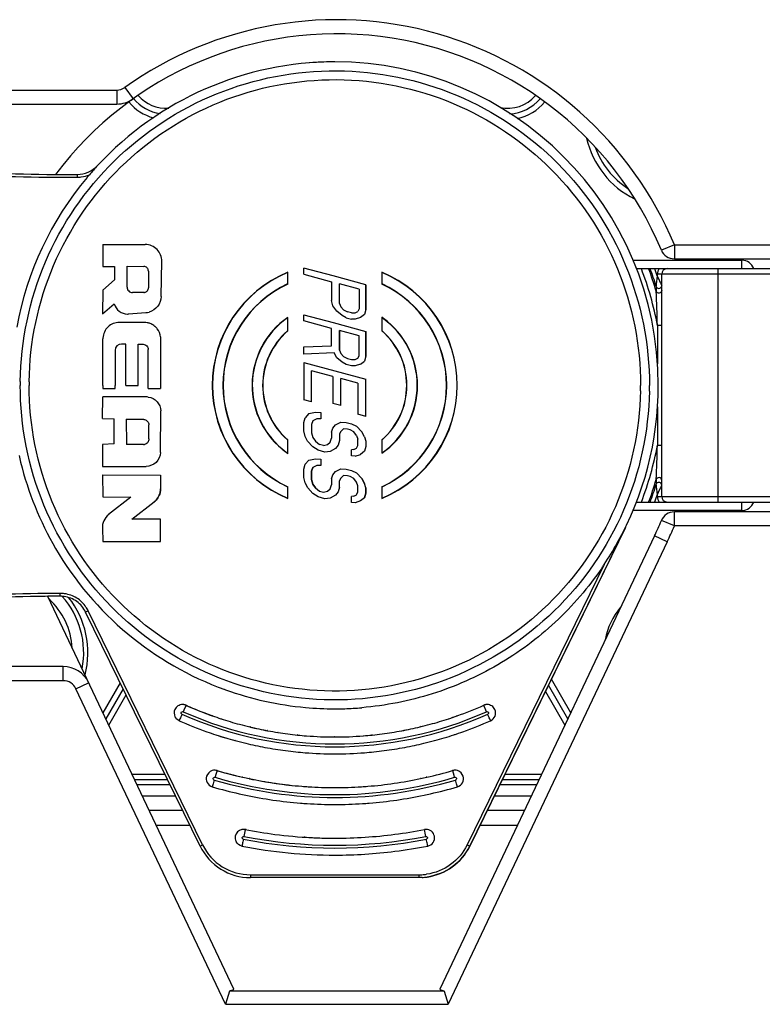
# Model space of a CAD drawing. Header units: millimetres. Extents: x 0 to 420, y 0 to 297.
# Tile 26 of 136: x 155.49 to 160.77, y 178.6 to 185.6. Entities that reach past the tile are written whole.
import ezdxf

# ---------------------------------------------------------------- set-up
doc = ezdxf.new("R2010")
doc.units = ezdxf.units.MM
doc.header["$LTSCALE"] = 23.1
doc.layers.get('0').update_dxf_attribs({"linetype": 'CONTINUOUS'})

msp = doc.modelspace()

# ---------------------------------------------------------------- linework, layer by layer
at = {"color": 7, "linetype": 'Continuous'}
for p, q in [((157.7298, 185.3001), (157.7306, 185.3001)), ((156.2366, 185.1186), (156.2945, 185.0372)), ((154.4487, 185.1001), (156.1786, 185.1001)), ((156.1786, 185.1001), (156.1786, 185.0001)), ((155.2179, 185.0001), (156.1786, 185.0001)), ((156.0808, 184.0019), (156.382, 184.0012)), ((156.0808, 184.0019), (156.0808, 183.8443)), ((160.1438, 184.0001), (160.0515, 183.9617)), ((160.1438, 184.0001), (160.9438, 184.0001)), ((160.1438, 184.0001), (160.1438, 183.9001)), ((156.2523, 183.6992), (156.2538, 183.8467)), ((156.2538, 183.8467), (156.3718, 183.8457)), ((156.4949, 183.6321), (156.4988, 183.8823)), ((159.8483, 183.8901), (160.6238, 183.8901)), ((160.1438, 183.9001), (160.9438, 183.9001)), ((160.6238, 183.8301), (160.6238, 183.8901)), ((156.0808, 183.8443), (156.162, 183.8451)), ((156.162, 183.8451), (156.1635, 183.75)), ((156.404, 183.8132), (156.4044, 183.6938)), ((157.3936, 183.8023), (157.3935, 183.7216)), ((157.3936, 183.8023), (157.3953, 183.8047)), ((157.3952, 183.7206), (157.3953, 183.8047)), ((157.7169, 183.7785), (157.5082, 183.8344)), ((157.5082, 183.7901), (157.5082, 183.8344)), ((157.5082, 183.7901), (157.7058, 183.7372)), ((157.9505, 183.7159), (157.7169, 183.7785)), ((158.0637, 183.8047), (158.0651, 183.8023)), ((158.0637, 183.8047), (158.0637, 183.7206)), ((158.0652, 183.7216), (158.0651, 183.8023)), ((159.8756, 183.8301), (160.8838, 183.8301)), ((160.8838, 183.7901), (160.0238, 183.7901)), ((160.0238, 183.773), (160.0238, 183.7901)), ((160.0538, 182.2101), (160.0538, 183.7901)), ((160.4538, 183.8301), (160.4538, 182.1701)), ((156.1635, 183.75), (156.0797, 183.676)), ((157.3952, 183.7206), (157.3935, 183.7216)), ((157.7058, 183.7372), (157.7058, 183.6045)), ((157.9035, 183.6842), (157.7623, 183.7221)), ((157.7623, 183.582), (157.7623, 183.7221)), ((157.7624, 183.582), (157.7624, 183.7221)), ((157.9505, 183.5389), (157.9505, 183.7159)), ((157.9506, 183.7159), (157.9506, 183.5389)), ((158.0652, 183.7216), (158.0637, 183.7206)), ((160.0238, 183.773), (160.0357, 183.7486)), ((156.0797, 183.676), (156.0784, 183.5081)), ((156.2523, 183.6992), (156.2524, 183.6992)), ((156.3724, 183.6612), (156.292, 183.6597)), ((157.9035, 183.6842), (157.9035, 183.5442)), ((160.0148, 183.7038), (160.0147, 183.6703)), ((156.0784, 183.5081), (156.1612, 183.5791)), ((156.4949, 183.6321), (156.495, 183.6321)), ((157.7152, 183.5651), (157.7058, 183.6045)), ((157.7623, 183.582), (157.7624, 183.582)), ((157.7623, 183.582), (157.7717, 183.5574)), ((156.2554, 183.5073), (156.2555, 183.5073)), ((156.2629, 183.5076), (156.3868, 183.5172)), ((157.5082, 183.5026), (157.7169, 183.4467)), ((157.5082, 183.4584), (157.5082, 183.5026)), ((157.7435, 183.5281), (157.7152, 183.5651)), ((157.7811, 183.4959), (157.7435, 183.5281)), ((157.7717, 183.5574), (157.7905, 183.5376)), ((157.7905, 183.5376), (157.8188, 183.5226)), ((157.847, 183.5151), (157.8188, 183.5226)), ((157.847, 183.5151), (157.8752, 183.5149)), ((157.8752, 183.5149), (157.894, 183.5246)), ((157.9035, 183.5442), (157.894, 183.5246)), ((157.9411, 183.5046), (157.9129, 183.4827)), ((157.9505, 183.5389), (157.9411, 183.5046)), ((157.9505, 183.5389), (157.9506, 183.5389)), ((156.3749, 183.4476), (156.1976, 183.4479)), ((157.3933, 183.4805), (157.3949, 183.4835)), ((157.3933, 183.4805), (157.3933, 183.3877)), ((157.3949, 183.387), (157.3949, 183.4835)), ((157.7058, 183.4055), (157.5082, 183.4584)), ((157.7169, 183.4467), (157.9505, 183.3841)), ((157.8093, 183.4809), (157.7811, 183.4959)), ((157.8093, 183.4809), (157.847, 183.4708)), ((157.8752, 183.4706), (157.847, 183.4708)), ((157.9129, 183.4827), (157.8752, 183.4706)), ((158.064, 183.4838), (158.0655, 183.4808)), ((158.064, 183.4838), (158.064, 183.387)), ((158.0654, 183.3877), (158.0655, 183.4808)), ((157.3949, 183.387), (157.3933, 183.3877)), ((157.7058, 183.2801), (157.7058, 183.4055)), ((157.9034, 183.3525), (157.7623, 183.3903)), ((157.7623, 183.3903), (157.7623, 183.2503)), ((157.7624, 183.2503), (157.7624, 183.3903)), ((157.9505, 183.3841), (157.9505, 183.2072)), ((157.9506, 183.2072), (157.9506, 183.3841)), ((158.0654, 183.3877), (158.064, 183.387)), ((160.0237, 183.4253), (160.0236, 183.1539)), ((156.0803, 183.0001), (156.0803, 183.3314)), ((156.2426, 183.2939), (156.2128, 183.2941)), ((156.2426, 183.0001), (156.2426, 183.2939)), ((156.3321, 183.2937), (156.3661, 183.2923)), ((156.3321, 183.0001), (156.3321, 183.2937)), ((156.4911, 183.3448), (156.491, 183.3448)), ((156.491, 183.3448), (156.491, 183.0001)), ((157.9034, 183.2124), (157.9034, 183.3525)), ((156.1672, 183.2488), (156.1671, 183.2488)), ((156.1671, 183.2488), (156.1671, 183.0001)), ((156.4035, 183.0001), (156.4035, 183.2539)), ((157.5082, 183.2741), (157.7058, 183.2801)), ((157.5082, 183.2225), (157.5082, 183.2741)), ((157.7246, 183.2309), (157.5082, 183.2225)), ((157.7435, 183.1963), (157.7246, 183.2309)), ((157.7623, 183.2503), (157.7624, 183.2503)), ((157.7623, 183.2503), (157.7717, 183.2256)), ((157.7717, 183.2256), (157.7905, 183.2058)), ((157.5082, 183.1635), (157.9505, 183.045)), ((157.5082, 183.1635), (157.5082, 182.8982)), ((157.7811, 183.1641), (157.7435, 183.1963)), ((157.8093, 183.1492), (157.7811, 183.1641)), ((157.7905, 183.2058), (157.8187, 183.1909)), ((157.847, 183.1391), (157.8093, 183.1492)), ((157.8187, 183.1909), (157.847, 183.1833)), ((157.847, 183.1833), (157.8752, 183.1832)), ((157.8752, 183.1832), (157.894, 183.1929)), ((157.9129, 183.151), (157.8752, 183.1389)), ((157.894, 183.1929), (157.8956, 183.1961)), ((157.8956, 183.1961), (157.9034, 183.2124)), ((157.9129, 183.151), (157.9411, 183.1729)), ((157.9505, 183.2072), (157.9411, 183.1729)), ((157.7152, 183.0638), (157.5647, 183.1042)), ((157.5647, 182.883), (157.5647, 183.1042)), ((157.8752, 183.1389), (157.847, 183.1391)), ((157.7152, 183.0638), (157.7152, 182.8722)), ((157.894, 183.0159), (157.7717, 183.0487)), ((157.7717, 182.8571), (157.7717, 183.0487)), ((157.7717, 182.8571), (157.7717, 183.0487)), ((157.894, 183.0159), (157.894, 182.7948)), ((157.9505, 182.7797), (157.9505, 183.045)), ((156.0803, 183.0001), (156.0803, 182.9784)), ((156.0803, 182.9784), (156.1671, 182.9784)), ((156.1671, 182.9784), (156.1671, 183.0001)), ((156.2426, 183.0001), (156.3321, 183.0001)), ((156.4035, 182.9784), (156.4035, 183.0001)), ((156.4035, 182.9784), (156.491, 182.9784)), ((156.491, 183.0001), (156.491, 182.9784)), ((156.0785, 182.7638), (156.0789, 182.918)), ((156.3878, 182.9185), (156.0789, 182.918)), ((157.5647, 182.883), (157.5082, 182.8982)), ((157.7717, 182.8571), (157.7152, 182.8722)), ((156.4912, 182.5276), (156.4921, 182.8141)), ((157.5458, 182.7996), (157.5176, 182.7703)), ((157.5458, 182.7996), (157.5929, 182.8091)), ((157.5929, 182.8091), (157.6305, 182.8064)), ((157.6305, 182.8064), (157.6305, 182.7622)), ((160.0236, 182.8483), (160.0237, 182.5749)), ((156.0785, 182.7638), (156.1601, 182.7616)), ((156.1603, 182.5833), (156.1601, 182.7616)), ((156.2466, 182.7602), (156.3685, 182.7586)), ((156.2466, 182.7602), (156.248, 182.5795)), ((157.5082, 182.736), (157.5176, 182.7703)), ((157.5082, 182.677), (157.5082, 182.736)), ((157.5741, 182.7478), (157.5647, 182.7209)), ((157.6023, 182.7624), (157.5741, 182.7478)), ((157.6305, 182.7622), (157.6023, 182.7624)), ((157.7341, 182.7197), (157.7717, 182.7391)), ((157.7717, 182.7391), (157.8093, 182.7364)), ((157.8093, 182.7364), (157.847, 182.7263)), ((157.9505, 182.7797), (157.894, 182.7948)), ((156.4076, 182.619), (156.4071, 182.7198)), ((157.5176, 182.6376), (157.5082, 182.677)), ((157.5647, 182.7209), (157.5647, 182.6619)), ((157.5647, 182.6619), (157.5741, 182.6299)), ((157.7058, 182.6683), (157.7152, 182.6953)), ((157.7058, 182.6683), (157.7058, 182.6241)), ((157.7152, 182.6953), (157.7341, 182.7197)), ((157.7701, 182.6695), (157.7623, 182.6532)), ((157.7717, 182.6728), (157.7701, 182.6695)), ((157.7905, 182.6898), (157.7717, 182.6728)), ((157.8188, 182.6896), (157.7905, 182.6898)), ((157.8376, 182.6846), (157.8188, 182.6896)), ((157.8658, 182.6697), (157.8376, 182.6846)), ((157.847, 182.7263), (157.8846, 182.7088)), ((157.8846, 182.6425), (157.8658, 182.6697)), ((157.8846, 182.7088), (157.9223, 182.6693)), ((157.9411, 182.6347), (157.9223, 182.6693)), ((157.3933, 182.6125), (157.3949, 182.6133)), ((157.3933, 182.6125), (157.3933, 182.5194)), ((157.3949, 182.5164), (157.3949, 182.6133)), ((157.5364, 182.6031), (157.5176, 182.6376)), ((157.5741, 182.5635), (157.5364, 182.6031)), ((157.5741, 182.6299), (157.5929, 182.6027)), ((157.5929, 182.6027), (157.6211, 182.5804)), ((157.6776, 182.58), (157.6964, 182.5971)), ((157.6964, 182.5971), (157.7058, 182.6241)), ((157.7623, 182.6089), (157.7529, 182.5746)), ((157.7624, 182.6089), (157.753, 182.5746)), ((157.7623, 182.6532), (157.7623, 182.6089)), ((157.7623, 182.6089), (157.7624, 182.6089)), ((157.8846, 182.6425), (157.894, 182.6179)), ((157.894, 182.5736), (157.894, 182.6179)), ((157.9411, 182.6347), (157.9412, 182.6347)), ((157.9411, 182.6347), (157.9505, 182.6027)), ((157.9505, 182.6027), (157.9506, 182.6027)), ((157.9505, 182.6027), (157.9505, 182.5659)), ((158.0654, 182.6125), (158.064, 182.6133)), ((158.064, 182.6133), (158.064, 182.5168)), ((158.0655, 182.5198), (158.0654, 182.6125)), ((156.0778, 182.5784), (156.0775, 182.4226)), ((156.1603, 182.5833), (156.0778, 182.5784)), ((156.3687, 182.5797), (156.248, 182.5795)), ((157.3933, 182.5194), (157.3949, 182.5164)), ((157.6117, 182.5387), (157.5741, 182.5635)), ((157.6588, 182.5261), (157.6117, 182.5387)), ((157.6494, 182.5728), (157.6211, 182.5804)), ((157.6494, 182.5728), (157.6776, 182.58)), ((157.6964, 182.5308), (157.6588, 182.5261)), ((157.7341, 182.5502), (157.6964, 182.5308)), ((157.7529, 182.5746), (157.7341, 182.5502)), ((157.8658, 182.5443), (157.847, 182.542)), ((157.847, 182.4978), (157.847, 182.542)), ((157.8658, 182.5443), (157.8846, 182.554)), ((157.8846, 182.554), (157.8862, 182.5573)), ((157.8862, 182.5573), (157.894, 182.5736)), ((157.9411, 182.5315), (157.9129, 182.5096)), ((157.9505, 182.5659), (157.9411, 182.5315)), ((157.9506, 182.5659), (157.9412, 182.5315)), ((157.9505, 182.5659), (157.9506, 182.5659)), ((158.0655, 182.5198), (158.064, 182.5168)), ((157.5176, 182.4386), (157.5459, 182.4679)), ((157.5459, 182.4679), (157.5929, 182.4774)), ((157.5929, 182.4774), (157.6305, 182.4747)), ((157.6305, 182.4747), (157.6305, 182.4305)), ((157.8752, 182.4976), (157.847, 182.4978)), ((157.8752, 182.4976), (157.9129, 182.5096)), ((156.0775, 182.4226), (156.3875, 182.4238)), ((157.5082, 182.4043), (157.5176, 182.4386)), ((157.5082, 182.3453), (157.5082, 182.4043)), ((157.5647, 182.3891), (157.5741, 182.4161)), ((157.5647, 182.3891), (157.5648, 182.3891)), ((157.5647, 182.3891), (157.5647, 182.3302)), ((157.5742, 182.4161), (157.5648, 182.3891)), ((157.5648, 182.3302), (157.5648, 182.3891)), ((157.6023, 182.4307), (157.5741, 182.4161)), ((157.6305, 182.4305), (157.6023, 182.4307)), ((157.7152, 182.3635), (157.7341, 182.388)), ((157.7341, 182.388), (157.7717, 182.4074)), ((157.7717, 182.4074), (157.8094, 182.4047)), ((157.8094, 182.4047), (157.847, 182.3946)), ((157.847, 182.3946), (157.8846, 182.3771)), ((157.8846, 182.3771), (157.9223, 182.3375)), ((156.0769, 182.3644), (156.4903, 182.3624)), ((156.0769, 182.3644), (156.0791, 182.2065)), ((156.4903, 182.3624), (156.4902, 182.2636)), ((157.5176, 182.3059), (157.5082, 182.3453)), ((157.5647, 182.3302), (157.5648, 182.3302)), ((157.5647, 182.3302), (157.5741, 182.2982)), ((157.5742, 182.2982), (157.5648, 182.3302)), ((157.7058, 182.3366), (157.7152, 182.3635)), ((157.7058, 182.3366), (157.7058, 182.2923)), ((157.7702, 182.3378), (157.7623, 182.3214)), ((157.7623, 182.2772), (157.7623, 182.3214)), ((157.7717, 182.341), (157.7702, 182.3378)), ((157.7905, 182.3581), (157.7717, 182.341)), ((157.8188, 182.3579), (157.7905, 182.3581)), ((157.8376, 182.3529), (157.8188, 182.3579)), ((157.8658, 182.3379), (157.8376, 182.3529)), ((157.8846, 182.3108), (157.8658, 182.3379)), ((157.8941, 182.2861), (157.8846, 182.3108)), ((157.9223, 182.3375), (157.9411, 182.303)), ((157.9412, 182.303), (157.9224, 182.3375)), ((160.0147, 182.33), (160.0148, 182.2965)), ((160.0147, 182.3299), (160.0147, 182.2964)), ((156.4902, 182.2636), (156.4903, 182.2635)), ((157.3935, 182.2786), (157.3952, 182.2796)), ((157.3935, 182.2786), (157.3936, 182.1979)), ((157.3953, 182.1955), (157.3952, 182.2796)), ((157.5365, 182.2714), (157.5176, 182.3059)), ((157.5741, 182.2318), (157.5365, 182.2714)), ((157.5741, 182.2982), (157.5742, 182.2982)), ((157.5741, 182.2982), (157.5929, 182.271)), ((157.593, 182.271), (157.5742, 182.2982)), ((157.5929, 182.271), (157.6211, 182.2487)), ((157.6211, 182.2487), (157.6494, 182.2411)), ((157.6494, 182.2411), (157.6776, 182.2483)), ((157.6776, 182.2483), (157.6964, 182.2654)), ((157.6964, 182.2654), (157.7058, 182.2923)), ((157.7529, 182.2429), (157.7341, 182.2184)), ((157.7623, 182.2772), (157.7529, 182.2429)), ((157.8862, 182.2256), (157.8941, 182.2419)), ((157.8941, 182.2419), (157.8941, 182.2861)), ((157.9411, 182.303), (157.9412, 182.303)), ((157.9505, 182.271), (157.9411, 182.303)), ((157.9506, 182.271), (157.9412, 182.303)), ((157.9505, 182.271), (157.9506, 182.271)), ((157.9505, 182.271), (157.9505, 182.2342)), ((157.9506, 182.2342), (157.9506, 182.271)), ((158.0652, 182.2786), (158.0637, 182.2796)), ((158.0637, 182.2796), (158.0637, 182.1955)), ((158.0651, 182.1979), (158.0652, 182.2786)), ((160.0345, 182.2491), (160.0238, 182.2273)), ((160.0446, 182.2706), (160.0345, 182.2491)), ((156.0791, 182.2065), (156.2798, 182.2046)), ((156.2798, 182.2046), (156.1214, 182.0807)), ((156.2866, 182.0487), (156.4447, 182.171)), ((157.3936, 182.1979), (157.3953, 182.1955)), ((157.6117, 182.207), (157.5741, 182.2318)), ((157.6588, 182.1944), (157.6117, 182.207)), ((157.6964, 182.199), (157.6588, 182.1944)), ((157.7341, 182.2184), (157.6964, 182.199)), ((157.8658, 182.2126), (157.847, 182.2103)), ((157.847, 182.1661), (157.847, 182.2103)), ((157.8658, 182.2126), (157.8846, 182.2223)), ((157.9129, 182.1779), (157.8752, 182.1659)), ((157.8846, 182.2223), (157.8862, 182.2256)), ((157.9411, 182.1998), (157.9129, 182.1779)), ((157.9505, 182.2342), (157.9411, 182.1998)), ((157.9412, 182.1998), (157.9506, 182.2342)), ((157.9505, 182.2342), (157.9506, 182.2342)), ((158.0651, 182.1979), (158.0637, 182.1955)), ((159.8756, 182.1701), (160.8838, 182.1701)), ((160.0238, 182.2101), (160.0238, 182.2273)), ((160.0238, 182.2101), (160.8838, 182.2101)), ((160.6238, 182.1101), (160.6238, 182.1701)), ((157.8752, 182.1659), (157.847, 182.1661)), ((160.6238, 182.1101), (159.8492, 182.1101)), ((160.9438, 182.1001), (160.1438, 182.1001)), ((160.1438, 182.0001), (160.1438, 182.1001)), ((156.4907, 182.0488), (156.2866, 182.0487)), ((156.4904, 181.8908), (156.4907, 182.0488)), ((160.1438, 182.0001), (160.0515, 182.0386)), ((156.0765, 181.9836), (156.0804, 181.8895)), ((159.7961, 181.9898), (158.6885, 179.7244)), ((158.689, 179.7244), (159.7884, 181.973)), ((160.9438, 182.0001), (160.1438, 182.0001)), ((156.0804, 181.8895), (156.4904, 181.8908)), ((160.0031, 181.9296), (158.4757, 178.7061)), ((160.0934, 181.8868), (158.5356, 178.5991)), ((160.0934, 181.8868), (160.0031, 181.9296)), ((159.6452, 181.7267), (158.6705, 179.7332)), ((157.012, 178.7061), (155.6885, 181.4994)), ((155.7772, 181.5006), (155.7777, 181.5006)), ((155.9757, 181.3972), (155.9577, 181.3884)), ((156.7893, 179.7332), (155.9757, 181.3972)), ((156.7713, 179.7244), (155.9577, 181.3884)), ((155.7985, 181.0001), (155.2179, 181.0001)), ((155.7985, 180.9001), (155.7985, 181.0001)), ((159.4072, 180.672), (159.2692, 180.911)), ((155.7985, 180.9001), (154.4487, 180.9001)), ((155.8889, 180.8429), (155.9792, 180.8858)), ((156.9521, 178.5991), (155.8889, 180.8429)), ((156.2037, 180.8853), (156.0805, 180.672)), ((156.2249, 180.842), (156.1014, 180.6281)), ((156.9528, 180.8353), (156.947, 180.8374)), ((156.953, 180.8358), (156.9471, 180.8376)), ((159.3863, 180.6281), (159.248, 180.8677)), ((156.1222, 180.5841), (156.2461, 180.7987)), ((159.2268, 180.8244), (159.3655, 180.5841)), ((156.6654, 180.712), (156.6562, 180.6913)), ((157.727, 180.7003), (157.7295, 180.7002)), ((157.727, 180.7002), (157.7298, 180.7001)), ((158.7889, 180.7238), (158.7883, 180.7253)), ((158.8033, 180.6913), (158.791, 180.7191)), ((156.6562, 180.6913), (156.651, 180.6796)), ((156.8592, 180.6502), (156.8567, 180.6511)), ((156.8594, 180.6508), (156.857, 180.6518)), ((158.6005, 180.6509), (158.5976, 180.6498)), ((158.6007, 180.6503), (158.5978, 180.6493)), ((158.8085, 180.6796), (158.8033, 180.6913)), ((157.129, 180.5705), (157.1242, 180.5717)), ((157.1294, 180.5721), (157.1245, 180.5731)), ((158.338, 180.5737), (158.335, 180.573)), ((158.3383, 180.5723), (158.3353, 180.5716)), ((157.254, 180.544), (157.2503, 180.5447)), ((157.2543, 180.5455), (157.2505, 180.5463)), ((157.3276, 180.5314), (157.3253, 180.5318)), ((157.3278, 180.5326), (157.3255, 180.5329)), ((157.4644, 180.5137), (157.4619, 180.514)), ((157.4645, 180.5153), (157.4621, 180.5156)), ((157.7299, 180.5001), (157.727, 180.5002)), ((157.7299, 180.5001), (157.727, 180.5001)), ((157.9954, 180.5153), (157.9922, 180.5149)), ((157.9955, 180.5137), (157.9924, 180.5134)), ((157.0178, 180.475), (157.0208, 180.4742)), ((157.0182, 180.4762), (157.0211, 180.4753)), ((158.4363, 180.4746), (158.4388, 180.4754)), ((158.4366, 180.4736), (158.4391, 180.4742)), ((156.2872, 180.2357), (156.5213, 180.2357)), ((156.8817, 180.2254), (156.8781, 180.2131)), ((156.8881, 180.2471), (156.8817, 180.2254)), ((157.0764, 180.2132), (157.0732, 180.2139)), ((157.0766, 180.2139), (157.0734, 180.2148)), ((158.3833, 180.214), (158.3799, 180.2131)), ((158.3835, 180.2132), (158.38, 180.2124)), ((158.5678, 180.2595), (158.5674, 180.2611)), ((158.5778, 180.2254), (158.5678, 180.2595)), ((158.5815, 180.2131), (158.5778, 180.2254)), ((158.939, 180.2357), (159.2004, 180.2357)), ((156.5409, 180.1958), (156.3062, 180.1958)), ((156.5583, 180.1601), (156.3231, 180.1601)), ((156.8587, 180.1459), (156.8584, 180.146)), ((157.1237, 180.2029), (157.1203, 180.2036)), ((157.1238, 180.2037), (157.1205, 180.2043)), ((158.3425, 180.2049), (158.339, 180.2043)), ((158.3426, 180.2043), (158.3392, 180.2036)), ((159.1646, 180.1601), (158.902, 180.1601)), ((159.1815, 180.1958), (158.9195, 180.1958)), ((156.5975, 180.0799), (156.3611, 180.0799)), ((159.1266, 180.0799), (158.8628, 180.0799)), ((156.4085, 179.9799), (156.6464, 179.9799)), ((158.8139, 179.9799), (159.0792, 179.9799)), ((156.7001, 179.8702), (156.4605, 179.8702)), ((159.0272, 179.8702), (158.7603, 179.8702)), ((157.0925, 179.8419), (157.0812, 179.843)), ((157.0852, 179.8053), (157.0828, 179.7928)), ((157.0896, 179.8275), (157.0852, 179.8053)), ((157.0985, 179.8409), (157.0925, 179.8419)), ((157.0984, 179.8407), (157.0925, 179.8419)), ((157.517, 179.7871), (157.5125, 179.7874)), ((158.3785, 179.843), (158.3672, 179.8419)), ((158.3673, 179.8414), (158.3672, 179.8419)), ((158.3743, 179.8053), (158.3673, 179.8414)), ((158.3767, 179.7928), (158.3743, 179.8053)), ((156.7713, 179.7244), (156.7893, 179.7332)), ((157.7298, 179.7803), (157.7299, 179.7803)), ((158.6705, 179.7332), (158.6885, 179.7244)), ((158.6885, 179.7244), (158.689, 179.7244)), ((157.7298, 179.6601), (157.7298, 179.6601)), ((157.1306, 179.5201), (158.3291, 179.5201)), ((158.3291, 179.5149), (158.3291, 179.5201)), ((158.3291, 179.5001), (157.1307, 179.5001)), ((158.3497, 179.5007), (158.3291, 179.5001)), ((156.9811, 178.6933), (156.9521, 178.5991)), ((158.5066, 178.6933), (156.9811, 178.6933)), ((158.5066, 178.6933), (158.5356, 178.5991)), ((156.9521, 178.5991), (158.5356, 178.5991))]:
    msp.add_line(p, q, dxfattribs=at)
msp.add_lwpolyline([(157.517, 179.7872), (157.5154, 179.7872), (157.5125, 179.7875)], dxfattribs=at)
for centre, radius, start, end in [((157.7438, 183.0001), 2.6, 22.61986, 125.43094), ((157.7438, 183.0001), 2.5, 22.61986, 143.11712), ((157.7298, 183.0002), 2.3, 90.00001, 137.17297), ((157.731, 183.0113), 2.2888, 90.00731, 95.23203), ((157.7298, 183.0001), 2.3, 359.99996, 89.98059), ((156.1786, 185.2001), 0.1, 270, 305.43094), ((156.1786, 185.2001), 0.2, 270, 305.43094), ((156.5291, 185.2303), 0.3, 219.56051, 262.09401), ((156.5291, 185.2303), 0.26, 220.5434, 274.19231), ((158.9586, 185.2303), 0.26, 257.91509, 319.41052), ((158.9586, 185.2303), 0.3, 273.11498, 320.13487), ((156.5291, 185.2303), 0.34, 219.29082, 254.71574), ((158.9586, 185.2303), 0.34, 281.66712, 320.67125), ((160.1438, 184.9001), 0.64, 192.85428, 243.76792), ((160.1438, 184.9001), 0.6, 200.22243, 236.55569), ((155.8476, 200.5121), 16.0126, 263.66891, 269.9975), ((155.8475, 200.5121), 16.0326, 263.67684, 269.99718), ((155.8964, 184.6996), 0.2, 270.17961, 317.1729), ((157.7247, 183.0061), 2.2921, 137.19449, 139.39384), ((157.7277, 183.0013), 2.2976, 139.99734, 169.66955), ((155.8474, 200.4877), 15.9882, 269.63067, 269.99981), ((155.8469, 200.4837), 16.0041, 269.9995, 270.1796), ((155.8469, 200.4837), 15.9842, 269.99982, 270.1796), ((155.8963, 184.6979), 0.2183, 270.18392, 274.11514), ((155.8962, 184.7), 0.2204, 274.11482, 278.00423), ((155.896, 184.7009), 0.2214, 278.01379, 293.56358), ((157.7303, 183.0013), 2.2996, 139.39301, 140.03878), ((156.3817, 183.8841), 0.1172, 359.15068, 89.82419), ((160.1438, 184.0001), 0.1, 202.61986, 270), ((160.6238, 183.8001), 0.09, 19.57506, 89.9982), ((157.7295, 183.0001), 0.8712, 112.55168, 247.44487), ((157.7294, 183.0001), 0.8696, 112.71052, 247.28948), ((157.7295, 183.0001), 0.8712, 292.55022, 67.44158), ((157.7294, 183.0001), 0.8696, 292.71052, 67.28948), ((157.7438, 183.0001), 2.3192, 10.56412, 20.97767), ((157.7438, 183.0001), 2.3677, 16.44268, 20.53359), ((157.7438, 183.0001), 2.3774, 17.21649, 20.44674), ((157.7438, 183.0001), 2.4074, 18.7253, 20.13201), ((160.0938, 183.7901), 0.07, 144.96303, 179.99992), ((160.0938, 183.7901), 0.04, 90, 180), ((157.7294, 183.0001), 0.7958, 114.95989, 245.04011), ((157.7295, 183.0001), 0.7942, 114.88539, 245.11117), ((157.7295, 183.0001), 0.7942, 294.88354, 65.10892), ((157.7294, 183.0001), 0.7958, 294.95989, 65.04011), ((156.2913, 183.6987), 0.039, 179.4063, 271.04591), ((142.9401, 182.9169), 17.0912, 1.70531, 2.52647), ((160.0338, 183.7097), 0.02, 197.3025, 343.79936), ((156.3779, 183.6317), 0.1149, 274.47537, 285.56202), ((156.3746, 183.3324), 0.1152, 79.19071, 89.85924), ((156.3739, 183.3284), 0.1192, 73.57179, 79.22764), ((156.3738, 183.3279), 0.1198, 69.0031, 73.57602), ((156.374, 183.3283), 0.1193, 62.30237, 69.00311), ((156.3745, 183.3295), 0.1181, 58.75714, 62.29746), ((156.3757, 183.3314), 0.1158, 51.03352, 58.77026), ((157.729, 182.9999), 0.5877, 124.6366, 233.94688), ((157.7289, 182.9999), 0.5861, 124.93029, 233.95317), ((157.7355, 183.0083), 0.5779, 53.93188, 55.3657), ((157.735, 183.0082), 0.5767, 53.90313, 55.03838), ((157.7294, 183.0001), 0.5866, 0.00007, 53.92296), ((157.73, 183.0003), 0.5876, 359.98101, 53.95671), ((156.3775, 183.3336), 0.1129, 48.22669, 51.01117), ((156.3758, 183.3319), 0.1154, 37.78496, 48.17293), ((157.7293, 183.0001), 0.513, 130.92362, 229.07637), ((157.7295, 183.0001), 0.5114, 130.84654, 229.14549), ((157.7295, 183.0001), 0.5114, 359.99999, 49.14554), ((157.7294, 183.0001), 0.513, 310.92362, 49.07637), ((156.1915, 183.3308), 0.1112, 177.00411, 179.71312), ((156.2126, 183.2486), 0.0455, 89.71479, 179.66769), ((157.7037, 183.0001), 2.2109, 179.31101, 179.99987), ((158.5595, 183.0001), 3.0035, 179.50719, 179.99993), ((157.7305, 183), 0.5871, 304.61596, 0.01409), ((157.7299, 182.9998), 0.5109, 310.83658, 0.03774), ((157.7299, 183.0003), 0.586, 304.92595, 359.98086), ((157.728, 183.0008), 2.3019, 330.70814, 359.98236), ((157.7537, 183.0001), 2.1496, 358.95413, 0.00002), ((157.7545, 183.0001), 2.2122, 358.95395, 359.9997), ((156.3879, 182.8174), 0.1011, 81.13039, 90.03811), ((156.3946, 182.8144), 0.0975, 359.82657, 2.69856), ((156.3686, 182.6169), 0.0371, 270.10786, 273.43647), ((156.3685, 182.6184), 0.0387, 273.47125, 282.05922), ((156.3926, 182.5279), 0.0985, 356.80122, 359.81473), ((157.7235, 182.992), 0.578, 233.92198, 235.35593), ((157.7237, 182.992), 0.5767, 233.90347, 235.039), ((157.7438, 183.0001), 2.3192, 339.02708, 349.43536), ((143.196, 183.0739), 16.8351, 357.46729, 358.30093), ((157.7435, 183.0028), 2.3138, 192.531, 193.71309), ((157.7363, 183.0027), 2.3068, 193.75325, 210.26914), ((157.7438, 183.0001), 2.3677, 339.47801, 343.55717), ((160.0338, 182.2905), 0.02, 16.04249, 162.72795), ((157.7438, 183.0001), 2.3774, 339.55326, 342.78337), ((157.7438, 183.0001), 2.4074, 339.86785, 341.2747), ((160.0938, 182.2101), 0.07, 180.00001, 215.03697), ((160.0938, 182.2101), 0.04, 180, 270), ((160.6238, 182.2001), 0.09, 270, 340.42492), ((160.1438, 182.0001), 0.1, 90, 157.38014), ((156.1937, 181.9884), 0.1172, 128.05549, 182.314), ((157.7438, 183.0001), 2.5, 334.64702, 337.38014), ((157.7438, 183.0001), 2.6, 334.64702, 337.38014), ((157.73, 183), 2.3, 210.29103, 250.09857), ((157.7182, 183.0079), 2.3139, 326.38063, 330.67345), ((157.7168, 183.0088), 2.3156, 325.68916, 326.38102), ((155.8475, 165.4895), 16.0312, 90.25163, 96.32352), ((155.8475, 165.4895), 16.0112, 90.25164, 96.33146), ((155.8473, 165.5135), 15.9873, 90.2495, 90.56928), ((155.3438, 181.1001), 0.52, 3.51672, 47.15574), ((155.7779, 181.3026), 0.218, 82.10423, 90.22418), ((155.778, 181.3036), 0.1969, 85.19911, 90.23974), ((155.7785, 181.3037), 0.1969, 85.35031, 90.24032), ((155.3438, 181.1001), 0.6, 348.97665, 41.76177), ((155.7778, 181.3008), 0.1998, 82.09572, 85.20369), ((155.3438, 181.1001), 0.63, 345.36972, 38.5021), ((155.7799, 181.3014), 0.218, 26.08148, 34.20141), ((160.1438, 181.1001), 0.5, 139.81564, 169.42882), ((155.7985, 180.8001), 0.2, 25.35298, 90), ((155.7985, 180.8001), 0.1, 25.35298, 90), ((157.7335, 183.0174), 2.3176, 250.31439, 264.74012), ((156.6469, 180.6689), 0.0616, 83.87419, 89.98331), ((156.647, 180.6691), 0.0614, 78.54404, 83.87779), ((157.7295, 183.0997), 2.5994, 245.98106, 250.44001), ((157.7266, 183.0928), 2.592, 245.97836, 246.63576), ((157.7298, 183.1004), 2.6002, 246.63744, 250.38083), ((157.7301, 182.9887), 2.2886, 264.75738, 269.98317), ((157.7294, 182.9983), 2.2982, 264.79822, 269.94064), ((157.7295, 183.0073), 2.3072, 269.99944, 271.76093), ((157.7298, 182.9767), 2.2767, 270.00087, 271.77639), ((157.7293, 182.9923), 2.2922, 271.77779, 274.8123), ((157.7294, 183.0087), 2.3086, 271.76097, 274.74473), ((157.7302, 183.0996), 2.5994, 289.56458, 294.01894), ((158.8115, 180.6731), 0.0572, 110.75902, 114.01373), ((160.24, 181.361), 1.5849, 203.70857, 203.89138), ((158.8122, 180.6713), 0.0591, 104.49552, 110.74323), ((158.8126, 180.6699), 0.0606, 101.41858, 104.50977), ((158.8127, 180.6691), 0.0614, 96.24, 101.41574), ((158.8128, 180.6689), 0.0616, 90.01956, 96.24337), ((156.647, 180.6705), 0.06, 155.99231, 206.05499), ((157.7298, 183.1001), 2.67, 245.97845, 294.02169), ((157.7298, 183.1001), 2.65, 245.97831, 294.02171), ((157.7313, 183.1045), 2.6045, 250.43865, 251.8533), ((157.7314, 183.1047), 2.6048, 251.85328, 252.03371), ((157.7311, 183.1041), 2.6042, 251.85359, 254.88536), ((157.7286, 183.1041), 2.6041, 285.11931, 288.13592), ((157.7284, 183.1045), 2.6045, 288.13584, 289.56557), ((157.7285, 183.1044), 2.6045, 288.33104, 289.49846), ((158.8127, 180.6705), 0.06, 294.02176, 24.03341), ((157.7295, 183.0996), 2.7194, 245.98106, 250.43987), ((157.7298, 183.0994), 2.5993, 254.88574, 256.52517), ((157.7286, 183.0943), 2.5941, 256.52572, 259.45871), ((157.7286, 183.0941), 2.5938, 256.63463, 259.37332), ((157.7311, 183.0944), 2.5941, 280.50293, 283.46954), ((157.7311, 183.0943), 2.594, 280.54596, 283.46995), ((157.7298, 183.0994), 2.5993, 283.4705, 285.11894), ((157.7302, 183.0996), 2.7194, 289.56443, 294.01894), ((157.7313, 183.1047), 2.7247, 250.43887, 251.85382), ((157.7312, 183.1043), 2.7243, 251.85374, 254.88518), ((157.7312, 183.1042), 2.7243, 252.02554, 254.81999), ((157.7296, 183.0994), 2.5992, 259.45885, 261.05311), ((157.7303, 183.1043), 2.6042, 261.05391, 264.13933), ((157.7303, 183.1047), 2.6046, 264.13887, 265.56254), ((157.73, 183.0995), 2.5994, 265.54526, 269.99724), ((157.73, 183.0996), 2.5995, 265.56156, 269.93405), ((157.7297, 183.0995), 2.5994, 270.00336, 274.47945), ((157.7294, 183.1047), 2.6046, 274.45367, 275.86499), ((157.7294, 183.1043), 2.6042, 275.86453, 278.98359), ((157.7302, 183.0994), 2.5992, 278.94484, 280.54545), ((157.7285, 183.1043), 2.7243, 285.11877, 288.13572), ((157.7284, 183.1047), 2.7247, 288.13598, 289.56543), ((157.7283, 183.1049), 2.725, 288.13565, 288.32301), ((157.7298, 183.0993), 2.7192, 254.88556, 256.52512), ((157.7286, 183.094), 2.7138, 256.52567, 259.45855), ((157.7295, 183.0994), 2.7192, 259.45907, 261.05332), ((157.7302, 183.0994), 2.7192, 278.94467, 280.54529), ((157.7311, 183.094), 2.7138, 280.54581, 283.4699), ((157.7298, 183.0993), 2.7192, 283.47044, 285.11876), ((157.7303, 183.1045), 2.7244, 261.05374, 264.13941), ((157.7304, 183.1049), 2.7248, 264.13933, 265.54599), ((157.73, 183.0995), 2.7194, 265.54498, 269.99706), ((157.7297, 183.0995), 2.7194, 270.003, 274.4544), ((157.7293, 183.1049), 2.7248, 274.45339, 275.86507), ((157.7294, 183.1045), 2.7244, 275.86498, 278.94425), ((156.8753, 180.2035), 0.06, 163.63601, 206.05623), ((156.8755, 180.2019), 0.0616, 89.98765, 107.17516), ((156.8755, 180.2022), 0.0613, 86.61572, 89.97057), ((157.7298, 183.1001), 3.01, 253.56345, 286.43656), ((157.7274, 183.0924), 2.952, 253.56614, 257.25941), ((157.7244, 183.0814), 2.9405, 253.56345, 253.79345), ((157.7276, 183.0929), 2.9524, 253.79566, 257.194), ((157.7299, 183.1028), 2.9625, 257.25744, 258.12675), ((157.7298, 183.1028), 2.9625, 281.86956, 282.74695), ((157.7323, 183.0924), 2.9519, 282.74531, 286.43387), ((158.5839, 180.2047), 0.0588, 95.64862, 106.36157), ((158.5842, 180.2027), 0.0608, 93.38787, 95.69722), ((158.5842, 180.2022), 0.0613, 90.02719, 93.38706), ((158.5842, 180.2019), 0.0616, 72.85166, 90.01011), ((158.5844, 180.2035), 0.06, 286.43663, 16.44639), ((157.7273, 183.0921), 3.0716, 253.56614, 257.26398), ((157.7298, 183.1001), 3.03, 253.5636, 286.43655), ((157.7315, 183.1113), 2.9712, 258.13072, 265.43507), ((157.7311, 183.109), 2.9689, 258.19304, 261.60591), ((157.7314, 183.1104), 2.9703, 261.60572, 261.91564), ((157.7312, 183.109), 2.9689, 261.91544, 265.41615), ((157.7306, 183.1026), 2.9625, 265.41708, 266.34365), ((157.73, 183.092), 2.9519, 266.32206, 269.99734), ((157.73, 183.092), 2.9518, 266.34204, 269.997), ((157.7297, 183.0921), 2.952, 270.00233, 273.70151), ((157.7297, 183.092), 2.9519, 270.00266, 273.67733), ((157.7291, 183.1026), 2.9625, 273.6757, 274.56332), ((157.7286, 183.1091), 2.969, 274.54058, 281.8682), ((157.7324, 183.0921), 3.0716, 282.74602, 286.43387), ((157.7299, 183.1029), 3.0827, 257.26234, 258.13186), ((157.7312, 183.1094), 3.0893, 258.13289, 265.44088), ((157.7285, 183.1094), 3.0894, 274.56641, 281.86916), ((157.7298, 183.1029), 3.0826, 281.87018, 282.74766), ((157.7306, 183.1027), 3.0826, 265.44191, 266.32751), ((157.73, 183.0917), 3.0716, 266.32588, 269.99734), ((157.7297, 183.0917), 3.0716, 270.00267, 273.67961), ((157.7291, 183.1027), 3.0826, 273.67798, 274.56538), ((157.081, 179.783), 0.06, 168.946, 206.05391), ((157.081, 179.7829), 0.06, 101.50014, 168.87623), ((157.0812, 179.7815), 0.0615, 90.02244, 101.49082), ((157.7298, 183.108), 3.3777, 258.95721, 281.0428), ((157.7255, 183.0788), 3.2982, 258.93522, 262.66103), ((157.7292, 183.1078), 3.3274, 262.66181, 267.09568), ((157.7299, 183.1195), 3.3391, 266.34518, 273.68365), ((157.7308, 183.1055), 3.3251, 273.68124, 277.36454), ((157.7343, 183.0787), 3.2981, 277.36433, 281.06483), ((158.3787, 179.783), 0.06, 281.06848, 11.07876), ((157.1307, 179.9001), 0.4, 206.05614, 269.99998), ((157.1306, 179.9001), 0.38, 206.05614, 269.99998), ((157.7306, 183.1081), 3.448, 258.94447, 269.98617), ((157.7298, 183.1001), 3.39, 258.93171, 281.06841), ((157.7298, 183.1198), 3.3395, 267.09439, 269.74421), ((157.7298, 183.121), 3.3406, 269.7441, 270), ((157.7302, 183.0992), 3.439, 277.13454, 281.06642), ((157.7295, 183.1046), 3.4444, 270.00601, 277.13448), ((158.3291, 179.8927), 0.3726, 270.00332, 272.95811), ((158.3287, 179.8985), 0.3784, 272.96386, 278.10368), ((158.3287, 179.8985), 0.3984, 273.02194, 278.15899)]:
    msp.add_arc(centre, radius, start, end, dxfattribs=at)
for centre, major_axis, start_param, end_param in [((156.3685, 179.4001), (0.8381, -0.5303), -0.444229, -0.396465), ((159.1192, 179.4001), (0.8381, 0.5303), -2.745127, -2.697364)]:
    msp.add_ellipse(centre, major_axis=major_axis, ratio=0.632748, start_param=start_param, end_param=end_param, dxfattribs=at)
for points, knots in [([(155.4929, 183.0267), (155.4964, 183.3165), (155.6189, 183.9011), (156.1216, 184.6369), (156.8673, 185.1267), (157.7434, 185.2948), (158.6173, 185.1163), (159.3572, 184.6177), (159.8511, 183.876), (159.9667, 183.29), (159.9667, 183.0001)], [0, 0, 0, 0, 0.124999, 0.25, 0.375, 0.5, 0.625, 0.75, 0.875, 1, 1, 1, 1]), ([(155.5561, 183.0259), (155.5595, 183.3076), (155.6785, 183.8756), (156.167, 184.5906), (156.8917, 185.0666), (157.7429, 185.2299), (158.5922, 185.0565), (159.3111, 184.572), (159.7911, 183.8512), (159.9034, 183.2818), (159.9034, 183.0001)], [0, 0, 0, 0, 0.124999, 0.25, 0.375, 0.5, 0.625, 0.75, 0.875, 1, 1, 1, 1]), ([(155.897, 184.4996), (155.8965, 184.4996), (155.8977, 184.4964), (155.8966, 184.4934), (155.8972, 184.4867), (155.897, 184.4821), (155.897, 184.4796)], [0, 0, 0, 0, 0.077241, 0.292893, 0.617478, 1, 1, 1, 1]), ([(156.404, 183.8132), (156.404, 183.8214), (156.3971, 183.8385), (156.38, 183.8456), (156.3718, 183.8456)], [0, 0, 0, 0, 0.500349, 1, 1, 1, 1]), ([(160.0147, 183.7038), (160.0144, 183.7049), (160.0159, 183.7088), (160.0162, 183.7185), (160.0188, 183.7337), (160.0211, 183.7531), (160.023, 183.7663), (160.0238, 183.773)], [0, 0, 0, 0, 0.051746, 0.161256, 0.425847, 0.709932, 1, 1, 1, 1]), ([(160.0357, 183.7486), (160.0375, 183.7448), (160.0438, 183.7319), (160.0492, 183.7187), (160.0538, 183.7098)], [0, 0, 0, 0, 0.299158, 1, 1, 1, 1]), ([(156.3783, 183.6618), (156.3854, 183.6633), (156.3991, 183.6715), (156.4044, 183.6865), (156.4044, 183.6938)], [0, 0, 0, 0, 0.50007, 1, 1, 1, 1]), ([(160.0538, 183.6759), (160.0538, 183.6709), (160.0498, 183.6613), (160.0369, 183.6549), (160.0227, 183.6573), (160.0161, 183.6654), (160.0147, 183.6703)], [0, 0, 0, 0, 0.272365, 0.499591, 0.727117, 1, 1, 1, 1]), ([(156.1612, 183.5791), (156.1667, 183.559), (156.1917, 183.5214), (156.2345, 183.5074), (156.2554, 183.5073)], [0, 0, 0, 0, 0.50031, 1, 1, 1, 1]), ([(156.495, 183.6321), (156.4946, 183.6074), (156.4771, 183.5569), (156.4325, 183.5277), (156.4087, 183.5211)], [0, 0, 0, 0, 0.500252, 1, 1, 1, 1]), ([(156.1976, 183.4479), (156.1686, 183.4479), (156.1083, 183.4246), (156.082, 183.3656), (156.0805, 183.3366)], [0, 0, 0, 0, 0.499458, 1, 1, 1, 1]), ([(160.0538, 183.4274), (160.0538, 183.4264), (160.0487, 183.4263), (160.0434, 183.4252), (160.0336, 183.4252), (160.0271, 183.4253), (160.0237, 183.4254)], [0, 0, 0, 0, 0.095939, 0.339719, 0.670439, 1, 1, 1, 1]), ([(156.3661, 183.2923), (156.3757, 183.2919), (156.3953, 183.2834), (156.4034, 183.2635), (156.4035, 183.2539)], [0, 0, 0, 0, 0.499604, 1, 1, 1, 1]), ([(159.9663, 182.9597), (159.9611, 182.6705), (159.8355, 182.0878), (159.3301, 181.356), (158.5838, 180.8704), (157.709, 180.7057), (156.8373, 180.8862), (156.0999, 181.3852), (155.6079, 182.126), (155.4927, 182.7108), (155.4927, 183.0001)], [0, 0, 0, 0, 0.124999, 0.249999, 0.374999, 0.499999, 0.624999, 0.75, 0.875, 1, 1, 1, 1]), ([(159.903, 182.9609), (159.8979, 182.6798), (159.7759, 182.1136), (159.2848, 181.4025), (158.5596, 180.9306), (157.7095, 180.7706), (156.8625, 180.9459), (156.146, 181.4309), (155.6678, 182.1507), (155.5559, 182.719), (155.5559, 183.0001)], [0, 0, 0, 0, 0.124999, 0.249999, 0.374999, 0.499999, 0.624999, 0.75, 0.875, 1, 1, 1, 1]), ([(156.4035, 182.9173), (156.4266, 182.9137), (156.4719, 182.89), (156.4909, 182.8424), (156.492, 182.819)], [0, 0, 0, 0, 0.499663, 1, 1, 1, 1]), ([(156.3763, 182.7577), (156.3847, 182.7559), (156.4008, 182.7462), (156.407, 182.7285), (156.4071, 182.7198)], [0, 0, 0, 0, 0.499632, 1, 1, 1, 1]), ([(156.4076, 182.619), (156.4077, 182.6102), (156.4015, 182.5921), (156.3851, 182.5824), (156.3766, 182.5806)], [0, 0, 0, 0, 0.500398, 1, 1, 1, 1]), ([(156.491, 182.5224), (156.4896, 182.4968), (156.4663, 182.4448), (156.4131, 182.424), (156.3875, 182.4238)], [0, 0, 0, 0, 0.500319, 1, 1, 1, 1]), ([(160.0237, 182.5748), (160.0271, 182.5749), (160.0336, 182.575), (160.0434, 182.575), (160.0487, 182.574), (160.0538, 182.5738), (160.0538, 182.5728)], [0, 0, 0, 0, 0.329562, 0.660216, 0.904022, 1, 1, 1, 1]), ([(160.0538, 182.3243), (160.0538, 182.3289), (160.0503, 182.3385), (160.037, 182.3456), (160.0222, 182.3426), (160.016, 182.3344), (160.0147, 182.3299)], [0, 0, 0, 0, 0.249331, 0.499614, 0.750234, 1, 1, 1, 1]), ([(156.4447, 182.171), (156.4654, 182.187), (156.486, 182.2197), (156.4902, 182.2547), (156.4902, 182.2636)], [0, 0, 0, 0, 0.746721, 1, 1, 1, 1]), ([(156.4903, 182.2635), (156.4903, 182.2547), (156.4861, 182.2197), (156.4655, 182.187), (156.4448, 182.171)], [0, 0, 0, 0, 0.253294, 1, 1, 1, 1]), ([(160.0238, 182.2273), (160.0229, 182.2339), (160.0211, 182.2472), (160.0188, 182.2665), (160.0162, 182.2817), (160.0159, 182.2915), (160.0144, 182.2953), (160.0147, 182.2964)], [0, 0, 0, 0, 0.290072, 0.574141, 0.838715, 0.948159, 1, 1, 1, 1]), ([(160.0538, 182.2905), (160.0538, 182.2913), (160.0521, 182.2857), (160.0497, 182.2823), (160.0465, 182.2748), (160.0446, 182.2706)], [0, 0, 0, 0, 0.111355, 0.360684, 1, 1, 1, 1]), ([(159.6295, 181.7036), (159.5337, 181.5632), (159.3102, 181.3027), (158.8974, 180.9967), (158.4277, 180.7885), (158.0909, 180.7224), (157.9216, 180.7081)], [0, 0, 0, 0, 0.249993, 0.500004, 0.749984, 1, 1, 1, 1]), ([(155.7772, 181.5006), (155.7767, 181.5006), (155.7778, 181.5037), (155.7767, 181.5068), (155.7772, 181.5135), (155.7771, 181.518), (155.7771, 181.5206)], [0, 0, 0, 0, 0.077245, 0.292899, 0.617482, 1, 1, 1, 1]), ([(155.9577, 181.3884), (155.9435, 181.4175), (155.9001, 181.4694), (155.8373, 181.4942), (155.8053, 181.4987)], [0, 0, 0, 0, 0.500073, 1, 1, 1, 1]), ([(155.9602, 181.4239), (155.943, 181.4492), (155.8976, 181.4932), (155.8381, 181.5143), (155.8079, 181.5185)], [0, 0, 0, 0, 0.5, 1, 1, 1, 1]), ([(156.647, 180.7304), (156.6356, 180.7304), (156.6125, 180.7237), (156.5968, 180.7053), (156.5922, 180.6949)], [0, 0, 0, 0, 0.499558, 1, 1, 1, 1]), ([(156.6714, 180.7253), (156.6711, 180.7253), (156.671, 180.7234), (156.6694, 180.7215), (156.6678, 180.717), (156.6663, 180.7138), (156.6654, 180.712)], [0, 0, 0, 0, 0.067977, 0.264153, 0.578253, 1, 1, 1, 1]), ([(158.8675, 180.6949), (158.8629, 180.7053), (158.8472, 180.7237), (158.8241, 180.7304), (158.8127, 180.7304)], [0, 0, 0, 0, 0.500442, 1, 1, 1, 1]), ([(156.6429, 180.6614), (156.6403, 180.6555), (156.6355, 180.6448), (156.6297, 180.632), (156.6264, 180.624), (156.624, 180.6195), (156.6239, 180.6176), (156.6223, 180.6157), (156.6226, 180.6157)], [0, 0, 0, 0, 0.38275, 0.707417, 0.831017, 0.922988, 0.980318, 1, 1, 1, 1]), ([(156.6429, 180.6614), (156.6406, 180.6625), (156.6364, 180.6665), (156.6369, 180.6722), (156.6378, 180.6746)], [0, 0, 0, 0, 0.499838, 1, 1, 1, 1]), ([(156.6378, 180.6746), (156.6389, 180.6769), (156.6429, 180.681), (156.6486, 180.6805), (156.651, 180.6796)], [0, 0, 0, 0, 0.499829, 1, 1, 1, 1]), ([(158.8085, 180.6796), (158.8109, 180.6806), (158.8167, 180.681), (158.8205, 180.6768), (158.8217, 180.6746)], [0, 0, 0, 0, 0.499825, 1, 1, 1, 1]), ([(158.8217, 180.6746), (158.8227, 180.6722), (158.8231, 180.6665), (158.8189, 180.6625), (158.8167, 180.6614)], [0, 0, 0, 0, 0.499996, 1, 1, 1, 1]), ([(158.8371, 180.6157), (158.8368, 180.6157), (158.8367, 180.6176), (158.8351, 180.6195), (158.8335, 180.624), (158.8297, 180.632), (158.8241, 180.6448), (158.8193, 180.6555), (158.8167, 180.6614)], [0, 0, 0, 0, 0.01993, 0.077445, 0.16953, 0.293171, 0.617683, 1, 1, 1, 1]), ([(156.8724, 180.194), (156.87, 180.1947), (156.8654, 180.1982), (156.8651, 180.2039), (156.8656, 180.2064)], [0, 0, 0, 0, 0.499785, 1, 1, 1, 1]), ([(156.8656, 180.2064), (156.8665, 180.2088), (156.8699, 180.2134), (156.8756, 180.2137), (156.8781, 180.2131)], [0, 0, 0, 0, 0.499996, 1, 1, 1, 1]), ([(156.8923, 180.2611), (156.892, 180.2611), (156.8921, 180.2591), (156.8908, 180.2571), (156.8898, 180.2524), (156.8887, 180.249), (156.8881, 180.2471)], [0, 0, 0, 0, 0.067869, 0.264009, 0.578145, 1, 1, 1, 1]), ([(158.5815, 180.2131), (158.5839, 180.2138), (158.5897, 180.2134), (158.593, 180.2088), (158.5939, 180.2064)], [0, 0, 0, 0, 0.499826, 1, 1, 1, 1]), ([(158.5939, 180.2064), (158.5945, 180.2039), (158.5941, 180.1981), (158.5895, 180.1949), (158.5871, 180.194)], [0, 0, 0, 0, 0.499829, 1, 1, 1, 1]), ([(156.8724, 180.194), (156.8706, 180.1878), (156.8673, 180.1766), (156.8633, 180.1632), (156.861, 180.1547), (156.8592, 180.15), (156.8594, 180.148), (156.858, 180.146), (156.8584, 180.146)], [0, 0, 0, 0, 0.382684, 0.707327, 0.830934, 0.922922, 0.98028, 1, 1, 1, 1]), ([(158.6013, 180.146), (158.601, 180.146), (158.6012, 180.148), (158.5999, 180.15), (158.5988, 180.1547), (158.5961, 180.1632), (158.5923, 180.1766), (158.5889, 180.1878), (158.5871, 180.194)], [0, 0, 0, 0, 0.019892, 0.077379, 0.169447, 0.293081, 0.617617, 1, 1, 1, 1]), ([(157.0711, 179.7849), (157.0716, 179.7874), (157.0746, 179.7923), (157.0803, 179.7932), (157.0828, 179.7928)], [0, 0, 0, 0, 0.499996, 1, 1, 1, 1]), ([(157.0925, 179.8419), (157.0921, 179.8419), (157.0925, 179.8398), (157.0914, 179.8378), (157.0908, 179.8329), (157.09, 179.8296), (157.0896, 179.8275)], [0, 0, 0, 0, 0.06779, 0.263903, 0.578066, 1, 1, 1, 1]), ([(158.3767, 179.7928), (158.3793, 179.7932), (158.385, 179.7923), (158.3878, 179.7874), (158.3885, 179.7849)], [0, 0, 0, 0, 0.49981, 1, 1, 1, 1]), ([(158.4376, 179.7945), (158.435, 179.8078), (158.42, 179.8334), (158.392, 179.843), (158.3785, 179.843)], [0, 0, 0, 0, 0.50004, 1, 1, 1, 1]), ([(157.079, 179.7732), (157.0777, 179.7669), (157.0755, 179.7554), (157.0727, 179.7417), (157.0713, 179.7331), (157.0699, 179.7282), (157.0703, 179.7262), (157.0691, 179.7241), (157.0694, 179.7241)], [0, 0, 0, 0, 0.382635, 0.707261, 0.830872, 0.922873, 0.980252, 1, 1, 1, 1]), ([(157.079, 179.7732), (157.0765, 179.7737), (157.0715, 179.7768), (157.0708, 179.7824), (157.0711, 179.7849)], [0, 0, 0, 0, 0.499837, 1, 1, 1, 1]), ([(158.3885, 179.7849), (158.3889, 179.7824), (158.388, 179.7767), (158.383, 179.7739), (158.3806, 179.7732)], [0, 0, 0, 0, 0.499829, 1, 1, 1, 1]), ([(158.3903, 179.7241), (158.3899, 179.7241), (158.3903, 179.7262), (158.3892, 179.7282), (158.3886, 179.7331), (158.3867, 179.7417), (158.3841, 179.7554), (158.3818, 179.7669), (158.3806, 179.7732)], [0, 0, 0, 0, 0.019865, 0.077331, 0.169386, 0.293016, 0.617569, 1, 1, 1, 1]), ([(158.6705, 179.7332), (158.6436, 179.6782), (158.5615, 179.5799), (158.4427, 179.5325), (158.3821, 179.5239)], [0, 0, 0, 0, 0.500071, 1, 1, 1, 1]), ([(158.6885, 179.7244), (158.6602, 179.6666), (158.5739, 179.5632), (158.449, 179.5133), (158.3853, 179.5041)], [0, 0, 0, 0, 0.500072, 1, 1, 1, 1]), ([(158.3858, 179.5041), (158.4495, 179.5133), (158.5745, 179.5632), (158.6607, 179.6666), (158.689, 179.7244)], [0, 0, 0, 0, 0.499928, 1, 1, 1, 1]), ([(157.1306, 179.5201), (157.1306, 179.5176), (157.1308, 179.513), (157.1303, 179.5063), (157.1313, 179.5033), (157.1302, 179.5001), (157.1307, 179.5001)], [0, 0, 0, 0, 0.38252, 0.707104, 0.922757, 1, 1, 1, 1]), ([(158.3291, 179.5001), (158.3288, 179.5001), (158.3296, 179.5023), (158.3288, 179.5045), (158.3292, 179.5095), (158.3291, 179.513), (158.3291, 179.5149)], [0, 0, 0, 0, 0.072986, 0.279389, 0.599491, 1, 1, 1, 1])]:
    msp.add_open_spline(points, degree=3, knots=knots, dxfattribs=at)
for points in [[(156.3725, 183.6612), (156.3744, 183.6612), (156.3764, 183.6614), (156.3783, 183.6618)], [(156.2555, 183.5073), (156.258, 183.5073), (156.2604, 183.5073), (156.2628, 183.5078)], [(156.491, 183.3448), (156.4884, 183.3655), (156.4798, 183.3861), (156.467, 183.4026)], [(156.3685, 182.7586), (156.3711, 182.7586), (156.3738, 182.7583), (156.3763, 182.7577)], [(156.6714, 180.7253), (156.6675, 180.7271), (156.6634, 180.7284), (156.6592, 180.7292)], [(156.6226, 180.6157), (156.6101, 180.6213), (156.5991, 180.6319), (156.5931, 180.6442)], [(156.8573, 180.2607), (156.8393, 180.2552), (156.8231, 180.2385), (156.8178, 180.2204)], [(156.8923, 180.2611), (156.888, 180.2624), (156.8836, 180.2631), (156.8791, 180.2634)], [(158.6419, 180.2205), (158.6366, 180.2386), (158.6203, 180.2552), (158.6024, 180.2608)], [(156.8214, 180.1772), (156.8285, 180.1627), (156.8429, 180.1505), (156.8584, 180.146)], [(157.0694, 179.7241), (157.052, 179.7275), (157.0348, 179.7406), (157.0271, 179.7566)]]:
    msp.add_open_spline(points, degree=3, dxfattribs=at)

doc.saveas('drawing.dxf')
